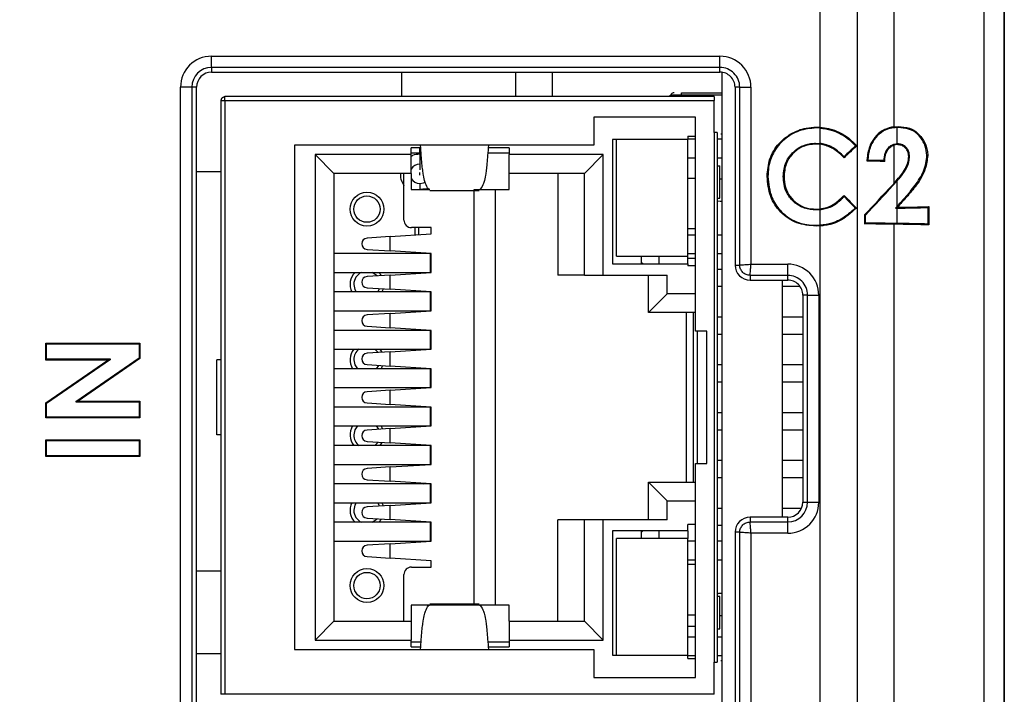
# Model space of a CAD drawing. Header units: millimetres. Extents: x -8 to 420, y 0 to 297.
# Tile 63 of 77: x 284.11 to 297.18, y 188.45 to 197.41. Entities that reach past the tile are written whole.
import ezdxf

# ---------------------------------------------------------------- set-up
doc = ezdxf.new("R2010")
doc.units = ezdxf.units.MM
for name, color, linetype in [('10', 7, 'Continuous'), ('5', 7, 'Continuous'), ('SLD-0', 7, 'Continuous')]:
    doc.layers.add(name, color=color, linetype=linetype)
doc.styles.add('SLDTEXTSTYLE2', font='TXT', dxfattribs={"width": 0.7})
doc.dimstyles.new('SLDDIMSTYLE0', dxfattribs={"dimtxt": 2.821533, "dimasz": 2.5, "dimexe": 0, "dimexo": 0.0625, "dimgap": 0.705383, "dimtad": 2, "dimlfac": 2, "dimrnd": 1e-09, "dimzin": 12, "dimdsep": 46, "dimtxsty": 'SLDTEXTSTYLE2', "dimsah": 1, "dimcen": 0.09, "dimadec": 0, "dimazin": 3, "dimtfac": 1, "dimtofl": 0, "dimtmove": 0, "dimatfit": 3, "dimfxl": 1, "dimfrac": 2, "dimtolj": 1, "dimtzin": 12, "dimarcsym": 0})
doc.dimstyles.new('SLDDIMSTYLE1', dxfattribs={"dimtxt": 2.645833, "dimasz": 2.5, "dimexe": 0, "dimexo": 0.0625, "dimgap": 0.661458, "dimtad": 2, "dimlfac": 2, "dimrnd": 1e-09, "dimzin": 4, "dimdsep": 46, "dimtxsty": 'SLDTEXTSTYLE2', "dimblk1": 'NONE', "dimblk2": 'NONE', "dimsah": 1, "dimcen": 0.09, "dimadec": 0, "dimazin": 1, "dimtfac": 1, "dimtofl": 0, "dimtmove": 0, "dimatfit": 3, "dimldrblk": 'NONE', "dimfxl": 1, "dimfrac": 2, "dimtolj": 1, "dimtzin": 12, "dimarcsym": 0})

# ---------------------------------------------------------------- blocks, each defined once
blk = doc.blocks.new('_D')
at = {"layer": '10'}
for p, q in [((297.178, 201.799), (297.178, 123.473)), ((272.546, 201.42), (272.546, 123.473)), ((272.546, 125.473), (297.178, 125.473))]:
    blk.add_line(p, q, dxfattribs=at)
for points in [[(272.546, 125.473), (275.046, 125.173), (275.046, 125.773)], [(297.178, 125.473), (294.678, 125.773), (294.678, 125.173)]]:
    blk.add_solid(points, dxfattribs=at)
at = {"layer": '10', "insert": (283.355, 128.883), "char_height": 2.6458, "attachment_point": 1, "style": 'SLDTEXTSTYLE2'}
blk.add_mtext('49', dxfattribs=at)
blk = doc.blocks.new('_D_1')
at = {"layer": '10'}
for p, q in [((284.928, 222.24), (256.075, 222.24)), ((258.075, 222.24), (258.075, 137.59)), ((284.928, 137.59), (256.075, 137.59))]:
    blk.add_line(p, q, dxfattribs=at)
for points in [[(258.075, 222.24), (257.775, 219.74), (258.375, 219.74)], [(258.075, 137.59), (258.375, 140.09), (257.775, 140.09)]]:
    blk.add_solid(points, dxfattribs=at)
at = {"layer": '10', "insert": (254.664, 177.323), "char_height": 2.6458, "attachment_point": 1, "rotation": 90, "style": 'SLDTEXTSTYLE2'}
blk.add_mtext('169.30', dxfattribs=at)
blk = doc.blocks.new('_NONE')

msp = doc.modelspace()

# ---------------------------------------------------------------- linework, layer by layer
at = {"layer": '5'}
msp.add_line((297.1777, 146.7066), (297.1777, 201.7989), dxfattribs=at)
at = {"layer": 'SLD-0', "color": 179, "linetype": 'Continuous', "lineweight": 25}
for p, q in [((296.904, 212.5954), (296.904, 146.9174)), ((296.9058, 212.6042), (296.9058, 146.9262)), ((295.2238, 202.7301), (295.2238, 177.3387)), ((294.731, 195.9829), (294.731, 199.2348)), ((295.7138, 195.9896), (295.7138, 199.2573)), ((286.6527, 196.927), (293.4027, 196.927)), ((286.6527, 196.7776), (286.6527, 196.927)), ((293.4027, 196.7776), (293.4027, 196.927)), ((293.4027, 196.7776), (286.6527, 196.7776)), ((286.6527, 196.7776), (286.6527, 196.7152)), ((293.4027, 196.7152), (293.4027, 196.7776)), ((286.6527, 196.7152), (293.4027, 196.7152)), ((289.1777, 196.3952), (289.1777, 196.7152)), ((291.1777, 196.3902), (291.1777, 196.7152)), ((293.4277, 196.7136), (293.4277, 179.3668)), ((286.2409, 179.5652), (286.2409, 196.5152)), ((286.3903, 196.5152), (286.2409, 196.5152)), ((286.3903, 196.5152), (286.3903, 179.5652)), ((286.4527, 196.5152), (286.3903, 196.5152)), ((286.4527, 179.5652), (286.4527, 196.5152)), ((293.6027, 196.5152), (293.6027, 194.1527)), ((293.6651, 196.5152), (293.6027, 196.5152)), ((293.6651, 194.1527), (293.6651, 196.5152)), ((293.6651, 196.5152), (293.8145, 196.5152)), ((293.8145, 196.5152), (293.8145, 194.1645)), ((293.3277, 196.3902), (286.8277, 196.3902)), ((286.8277, 196.3867), (286.8277, 196.3902)), ((288.7277, 196.3902), (288.7277, 196.3952)), ((289.7277, 196.3902), (289.7277, 196.3952)), ((292.8933, 196.4152), (292.8933, 196.4402)), ((292.8933, 196.4402), (293.4277, 196.4402)), ((292.8933, 196.3902), (292.8933, 196.4152)), ((286.7777, 196.3402), (286.8277, 196.3402)), ((286.7777, 196.3402), (286.7777, 188.4502)), ((286.8277, 196.3402), (286.8277, 188.4502)), ((286.8277, 196.3402), (293.3277, 196.3402)), ((293.3277, 195.9127), (293.3277, 196.3402)), ((293.0777, 196.1152), (291.7277, 196.1152)), ((291.7277, 196.1152), (291.7277, 195.7452)), ((293.0777, 193.276), (293.0777, 196.1152)), ((294.6816, 195.9743), (294.6815, 195.9848)), ((294.6815, 195.9848), (294.731, 195.9829)), ((294.731, 195.9724), (294.6816, 195.9743)), ((294.731, 195.7675), (294.731, 195.9724)), ((295.7138, 195.9896), (295.7693, 195.9933)), ((295.7551, 195.9821), (295.7693, 195.9825)), ((295.7551, 195.7627), (295.7551, 195.9821)), ((295.7693, 195.9933), (295.7693, 195.9848)), ((295.7693, 195.9825), (295.7693, 195.9848)), ((292.9777, 195.8652), (293.0777, 195.8652)), ((292.9777, 195.8652), (292.9777, 195.8202)), ((293.0777, 195.8252), (292.9777, 195.8252)), ((293.324, 195.9127), (293.324, 188.8777)), ((293.3677, 195.9127), (293.3677, 188.8777)), ((293.4277, 195.8252), (293.3677, 195.8252)), ((293.4277, 195.8902), (293.413, 195.8902)), ((289.4277, 195.7452), (287.7527, 195.7452)), ((287.7527, 195.7452), (287.7527, 189.0452)), ((289.4303, 195.7077), (289.3027, 195.7077)), ((289.3027, 195.6202), (289.3027, 195.7077)), ((289.4163, 195.6985), (289.4163, 195.6902)), ((290.3277, 195.7452), (289.4277, 195.7452)), ((290.6027, 195.7077), (290.3251, 195.7077)), ((291.7277, 195.7452), (290.3277, 195.7452)), ((290.6027, 195.7077), (290.6027, 195.6202)), ((292.9777, 195.8202), (291.9777, 195.8202)), ((291.9777, 195.8202), (291.9777, 194.1702)), ((292.0277, 194.2702), (292.0277, 195.8202)), ((292.9777, 194.2702), (292.9777, 195.8202)), ((294.6728, 195.7709), (294.6728, 195.7604)), ((294.6728, 195.7709), (294.731, 195.7675)), ((294.731, 195.7569), (294.6728, 195.7604)), ((294.731, 194.8979), (294.731, 195.7569)), ((295.2034, 195.7363), (295.2149, 195.7359)), ((295.2184, 195.7357), (295.2149, 195.7359)), ((295.7565, 195.752), (295.7138, 195.7464)), ((295.7138, 195.2396), (295.7138, 195.7464)), ((295.7565, 195.7628), (295.7551, 195.7627)), ((295.7565, 195.7628), (295.7565, 195.7604)), ((295.7565, 195.752), (295.7565, 195.7604)), ((289.3027, 195.6202), (288.0277, 195.6202)), ((288.0277, 195.6202), (288.0277, 189.1702)), ((288.0277, 195.6202), (288.2777, 195.3702)), ((289.3027, 195.6452), (289.4163, 195.6452)), ((289.3027, 195.3702), (289.3027, 195.6202)), ((289.4074, 195.682), (289.4084, 195.6845)), ((289.4163, 195.6902), (289.4163, 195.6851)), ((289.4163, 195.6851), (289.4163, 195.6559)), ((289.4163, 195.6559), (289.4163, 195.6243)), ((289.4163, 195.6243), (289.4163, 195.6053)), ((289.4163, 195.6053), (289.4163, 195.5854)), ((289.4163, 195.5854), (289.4163, 195.5651)), ((289.4163, 195.5651), (289.4163, 195.5443)), ((290.3208, 195.6452), (290.6027, 195.6452)), ((290.6027, 195.3702), (290.6027, 195.6202)), ((291.8527, 195.6202), (290.6027, 195.6202)), ((291.8527, 195.6202), (291.6027, 195.3702)), ((291.8527, 194.0202), (291.8527, 195.6202)), ((292.9777, 195.5752), (293.0777, 195.5752)), ((293.3677, 195.5752), (293.4277, 195.5752)), ((295.0506, 195.592), (295.0504, 195.5786)), ((295.0504, 195.5771), (295.0504, 195.5786)), ((295.9093, 195.5942), (295.92, 195.5941)), ((295.9201, 195.5941), (295.92, 195.5941)), ((296.1586, 195.61), (296.1491, 195.6099)), ((296.1613, 195.61), (296.1586, 195.61)), ((289.4163, 195.5443), (289.4163, 195.5227)), ((289.4163, 195.5227), (289.4163, 195.5006)), ((289.4163, 195.5006), (289.4163, 195.4782)), ((289.4163, 195.4782), (289.4163, 195.4566)), ((289.4163, 195.4566), (289.4163, 195.419)), ((293.3677, 195.4702), (293.4027, 195.4702)), ((293.4027, 195.0402), (293.4027, 195.4702)), ((295.3549, 195.5321), (295.3591, 195.536)), ((295.3661, 195.5427), (295.3591, 195.536)), ((295.5794, 195.5404), (295.5835, 195.536)), ((295.5897, 195.5295), (295.5835, 195.536)), ((286.7777, 195.3902), (286.4527, 195.3902)), ((289.3027, 195.3702), (288.2777, 195.3702)), ((288.2777, 195.3702), (288.2777, 189.4202)), ((289.2072, 194.7502), (289.2072, 195.3702)), ((289.3027, 195.3702), (289.3027, 195.1569)), ((289.4163, 195.3445), (289.4163, 195.3808)), ((291.6027, 195.3702), (290.6027, 195.3702)), ((290.6027, 195.1569), (290.6027, 195.3702)), ((291.248, 195.3702), (291.248, 194.0202)), ((291.6027, 194.0202), (291.6027, 195.3702)), ((293.0777, 195.3002), (292.9777, 195.3002)), ((294.0395, 195.3297), (294.029, 195.3297)), ((294.2429, 195.3303), (294.2534, 195.3302)), ((293.4277, 195.2952), (293.4194, 195.2952)), ((295.7138, 195.2396), (295.6916, 195.2155)), ((295.6916, 195.2155), (295.6972, 195.2103)), ((295.6994, 195.2082), (295.6972, 195.2103)), ((295.7551, 195.2698), (295.6994, 195.2082)), ((295.7551, 194.9322), (295.7551, 195.2698)), ((288.2777, 195.1102), (288.2827, 195.1102)), ((288.2827, 194.3052), (288.2827, 195.1102)), ((289.3027, 195.1569), (289.5465, 195.1569)), ((289.4358, 195.1582), (289.4303, 195.1569)), ((289.4563, 195.1602), (289.4358, 195.1582)), ((289.547, 195.1602), (289.4563, 195.1602)), ((289.5518, 195.1429), (290.2037, 195.1429)), ((290.1402, 189.6335), (290.1402, 195.1569)), ((290.1402, 195.1569), (290.423, 195.1569)), ((290.423, 189.6335), (290.423, 195.1569)), ((290.423, 195.1569), (290.6027, 195.1569)), ((293.3677, 195.0402), (293.4027, 195.0402)), ((295.0502, 195.0632), (295.0504, 195.0768)), ((295.0504, 195.0783), (295.0504, 195.0768)), ((295.9266, 195.1269), (295.8695, 195.0611)), ((295.8695, 195.0611), (295.8702, 195.0605)), ((295.9266, 195.1269), (295.8702, 195.0605)), ((295.8779, 195.0538), (295.8702, 195.0605)), ((293.4044, 194.9952), (293.3677, 195.0031)), ((293.4277, 194.9952), (293.4044, 194.9952)), ((295.1981, 194.9095), (295.2099, 194.9093)), ((295.2134, 194.9092), (295.2099, 194.9093)), ((295.7582, 194.9194), (295.734, 194.9084)), ((295.7551, 194.7051), (295.7551, 194.9086)), ((296.1779, 194.9285), (296.1655, 194.9162)), ((296.1655, 194.6976), (296.1655, 194.9162)), ((296.1779, 194.9285), (296.1779, 194.6853)), ((294.677, 194.895), (294.731, 194.8979)), ((294.6771, 194.8845), (294.677, 194.895)), ((294.731, 194.8874), (294.6771, 194.8845)), ((294.731, 194.6828), (294.731, 194.8874)), ((295.3235, 194.8178), (295.3235, 194.6991)), ((295.3235, 194.8178), (295.334, 194.8136)), ((295.334, 194.7097), (295.334, 194.8136)), ((289.5672, 194.6502), (289.3072, 194.6502)), ((289.3513, 194.6502), (289.3513, 194.5512)), ((289.5672, 194.5652), (289.5672, 194.6502)), ((294.6781, 194.6811), (294.678, 194.6707)), ((294.731, 194.6723), (294.678, 194.6707)), ((294.6781, 194.6811), (294.731, 194.6828)), ((294.731, 187.3079), (294.731, 194.6723)), ((295.3235, 194.6991), (295.334, 194.7097)), ((295.7138, 187.3129), (295.7138, 194.6948)), ((296.1779, 194.6853), (296.1655, 194.6976)), ((289.0254, 194.5301), (288.7174, 194.5102)), ((289.0254, 194.5301), (289.5672, 194.5652)), ((289.0254, 194.3403), (289.0254, 194.5301)), ((292.9777, 194.6402), (293.0777, 194.6402)), ((292.9777, 194.5552), (293.0777, 194.5552)), ((293.3677, 194.5552), (293.4277, 194.5552)), ((289.555, 194.3052), (288.2777, 194.3052)), ((288.7174, 194.3602), (289.0254, 194.3403)), ((289.5672, 194.3052), (289.0254, 194.3403)), ((289.3513, 194.3192), (289.3513, 194.3052)), ((289.555, 194.3052), (289.555, 194.0552)), ((289.5672, 194.0552), (289.5672, 194.3052)), ((292.0277, 194.2702), (292.9777, 194.2702)), ((292.3594, 194.1702), (292.3594, 194.2702)), ((292.5913, 194.2702), (292.5913, 194.1702)), ((292.9777, 194.3052), (293.0777, 194.3052)), ((292.9777, 194.2402), (292.9777, 194.2702)), ((293.3677, 194.3052), (293.4277, 194.3052)), ((291.9777, 194.1702), (292.9777, 194.1702)), ((292.3767, 194.1702), (292.3594, 194.1841)), ((293.0777, 194.2402), (292.9777, 194.2402)), ((292.9777, 194.1702), (292.9777, 194.2402)), ((292.9777, 194.1702), (292.9777, 194.1402)), ((293.0777, 194.1402), (292.9777, 194.1402)), ((293.6027, 194.1527), (293.6651, 194.1527)), ((293.8145, 194.1645), (294.3027, 194.1645)), ((294.3027, 194.0151), (294.3027, 194.1645)), ((288.2777, 194.0552), (289.555, 194.0552)), ((288.2827, 193.7952), (288.2827, 194.0552)), ((289.0254, 194.0201), (288.7174, 194.0002)), ((288.84, 194.0189), (288.7872, 194.0552)), ((288.8495, 194.0088), (288.84, 194.0189)), ((288.8754, 194.0543), (288.8745, 194.0552)), ((288.9083, 194.0126), (288.8754, 194.0543)), ((289.0254, 194.0201), (289.5672, 194.0552)), ((289.0254, 193.8303), (289.0254, 194.0201)), ((289.3513, 194.0552), (289.3513, 194.0412)), ((291.6027, 194.0202), (291.248, 194.0202)), ((291.6027, 194.0202), (291.8527, 194.0202)), ((291.8527, 194.0202), (292.7027, 194.0202)), ((292.4527, 193.5202), (292.4527, 194.0202)), ((292.7027, 193.7702), (292.7027, 194.0202)), ((293.4277, 194.0952), (293.3677, 194.0952)), ((294.3027, 194.0151), (293.8027, 194.0151)), ((293.8027, 194.0151), (293.8027, 193.9527)), ((294.3027, 193.9527), (294.3027, 194.0151)), ((288.5413, 193.8952), (288.5546, 193.8282)), ((293.3677, 193.8702), (293.4277, 193.8702)), ((293.8027, 193.9527), (294.3027, 193.9527)), ((294.2277, 193.9527), (294.2277, 190.8027)), ((294.2277, 193.8702), (294.4646, 193.8702)), ((289.555, 193.7952), (288.2777, 193.7952)), ((288.5546, 193.8282), (288.5727, 193.7952)), ((288.7174, 193.8502), (289.0254, 193.8303)), ((288.8599, 193.7952), (288.878, 193.8282)), ((288.878, 193.8282), (288.8822, 193.8395)), ((288.9179, 193.7952), (288.9242, 193.8091)), ((288.9242, 193.8091), (288.9334, 193.8362)), ((289.5672, 193.7952), (289.0254, 193.8303)), ((289.3513, 193.8092), (289.3513, 193.7952)), ((289.555, 193.7952), (289.555, 193.5452)), ((289.5672, 193.5452), (289.5672, 193.7952)), ((292.7027, 193.7702), (292.4527, 193.5202)), ((293.0777, 193.7702), (292.7027, 193.7702)), ((294.5027, 193.7527), (294.5027, 191.0027)), ((294.5651, 193.7527), (294.5027, 193.7527)), ((294.5651, 191.0027), (294.5651, 193.7527)), ((294.5651, 193.7527), (294.7145, 193.7527)), ((294.7145, 193.7527), (294.7145, 191.0027)), ((288.2777, 193.5452), (289.555, 193.5452)), ((288.2827, 193.2852), (288.2827, 193.5452)), ((289.0254, 193.5101), (288.7174, 193.4902)), ((289.0254, 193.5101), (289.5672, 193.5452)), ((289.0254, 193.3203), (289.0254, 193.5101)), ((289.3513, 193.5452), (289.3513, 193.5312)), ((293.0777, 193.5202), (292.4527, 193.5202)), ((292.9527, 193.5202), (292.9527, 191.2702)), ((293.0527, 191.2702), (293.0527, 193.5202)), ((288.7174, 193.3402), (289.0254, 193.3203)), ((293.4277, 193.4602), (293.3677, 193.4602)), ((294.5027, 193.4602), (294.2277, 193.4602)), ((289.555, 193.2852), (288.2777, 193.2852)), ((289.5672, 193.2852), (289.0254, 193.3203)), ((289.3513, 193.2992), (289.3513, 193.2852)), ((289.555, 193.2852), (289.555, 193.0352)), ((289.5672, 193.0352), (289.5672, 193.2852)), ((293.2277, 193.276), (293.0777, 193.276)), ((293.1027, 191.5144), (293.1027, 193.276)), ((293.2277, 191.5144), (293.2277, 193.276)), ((293.3677, 193.2352), (293.4277, 193.2352)), ((294.2277, 193.2352), (294.5027, 193.2352)), ((284.4632, 193.1044), (284.4527, 193.1149)), ((284.4527, 193.1149), (285.7027, 193.1149)), ((284.4527, 192.8905), (284.4527, 193.1149)), ((284.4632, 193.1044), (285.6922, 193.1044)), ((284.4632, 192.901), (284.4632, 193.1044)), ((285.6922, 193.1044), (285.7027, 193.1149)), ((285.6922, 193.1044), (285.6922, 192.9168)), ((285.7027, 193.1149), (285.7027, 192.9113)), ((289.555, 193.1152), (289.5672, 193.1152)), ((288.2777, 193.0352), (289.555, 193.0352)), ((288.2827, 192.7752), (288.2827, 193.0352)), ((289.0254, 193.0001), (288.7174, 192.9802)), ((288.84, 193.0189), (288.8213, 193.0352)), ((288.8636, 192.9897), (288.84, 193.0189)), ((288.9188, 192.9932), (288.8924, 193.0352)), ((289.0254, 193.0001), (289.5672, 193.0352)), ((289.0254, 192.8103), (289.0254, 193.0001)), ((284.4632, 192.901), (284.4527, 192.8905)), ((285.2753, 192.8905), (284.4527, 192.8905)), ((284.4527, 192.3234), (285.2753, 192.8905)), ((285.309, 192.901), (284.4632, 192.901)), ((284.4632, 192.3179), (285.309, 192.901)), ((285.6922, 192.9168), (284.849, 192.3352)), ((285.7027, 192.9113), (284.8827, 192.3457)), ((285.309, 192.901), (285.2753, 192.8905)), ((285.6922, 192.9168), (285.7027, 192.9113)), ((286.7777, 192.8952), (286.7227, 192.8952)), ((286.7227, 191.8952), (286.7227, 192.8952)), ((288.5413, 192.8952), (288.5546, 192.8282)), ((288.5546, 192.8282), (288.5889, 192.7752)), ((288.7174, 192.8302), (289.0254, 192.8103)), ((288.8437, 192.7752), (288.8743, 192.82)), ((288.9242, 192.8091), (288.9271, 192.8166)), ((293.4277, 192.8252), (293.3677, 192.8252)), ((294.5027, 192.8252), (294.2277, 192.8252)), ((289.555, 192.7752), (288.2777, 192.7752)), ((288.9066, 192.7752), (288.9242, 192.8091)), ((289.5672, 192.7752), (289.0254, 192.8103)), ((289.3947, 192.7864), (289.3937, 192.7752)), ((289.555, 192.7752), (289.555, 192.5252)), ((289.5672, 192.5252), (289.5672, 192.7752)), ((293.3677, 192.6002), (293.4277, 192.6002)), ((294.2277, 192.6002), (294.5027, 192.6002)), ((288.2777, 192.5252), (289.555, 192.5252)), ((288.2827, 192.2652), (288.2827, 192.5252)), ((289.0254, 192.4901), (288.7174, 192.4702)), ((289.0254, 192.4901), (289.5672, 192.5252)), ((289.0254, 192.3003), (289.0254, 192.4901)), ((289.3937, 192.5252), (289.3937, 192.514)), ((284.4632, 192.3179), (284.4527, 192.3234)), ((284.4527, 192.1213), (284.4527, 192.3234)), ((284.4632, 192.1318), (284.4632, 192.3179)), ((284.849, 192.3352), (284.8827, 192.3457)), ((284.849, 192.3352), (285.6922, 192.3352)), ((284.8827, 192.3457), (285.7027, 192.3457)), ((285.6922, 192.3352), (285.7027, 192.3457)), ((285.6922, 192.3352), (285.6922, 192.1318)), ((285.7027, 192.3457), (285.7027, 192.1213)), ((288.7174, 192.3202), (289.0254, 192.3003)), ((289.5672, 192.2652), (289.0254, 192.3003)), ((289.555, 192.2652), (288.2777, 192.2652)), ((289.3937, 192.2764), (289.3937, 192.2652)), ((289.555, 192.2652), (289.555, 192.0152)), ((289.5672, 192.0152), (289.5672, 192.2652)), ((293.4277, 192.1902), (293.3677, 192.1902)), ((294.5027, 192.1902), (294.2277, 192.1902)), ((284.4632, 192.1318), (284.4527, 192.1213)), ((285.7027, 192.1213), (284.4527, 192.1213)), ((285.6922, 192.1318), (284.4632, 192.1318)), ((285.6922, 192.1318), (285.7027, 192.1213)), ((288.2777, 192.0152), (289.555, 192.0152)), ((288.2827, 191.7552), (288.2827, 192.0152)), ((288.5546, 191.9622), (288.5413, 191.8952)), ((288.5889, 192.0152), (288.5546, 191.9622)), ((289.0254, 191.9801), (288.7174, 191.9602)), ((288.8743, 191.9704), (288.8437, 192.0152)), ((288.9242, 191.9813), (288.9066, 192.0152)), ((288.9271, 191.9738), (288.9242, 191.9813)), ((289.0254, 191.9801), (289.5672, 192.0152)), ((289.0254, 191.7903), (289.0254, 191.9801)), ((289.3937, 192.0152), (289.3937, 192.004)), ((293.3677, 191.9652), (293.4277, 191.9652)), ((294.2277, 191.9652), (294.5027, 191.9652)), ((284.4632, 191.8224), (284.4527, 191.8328)), ((284.4527, 191.6085), (284.4527, 191.8328)), ((284.4527, 191.8328), (285.7027, 191.8328)), ((284.4632, 191.619), (284.4632, 191.8224)), ((284.4632, 191.8224), (285.6922, 191.8224)), ((285.6922, 191.8224), (285.7027, 191.8328)), ((285.6922, 191.8224), (285.6922, 191.619)), ((285.7027, 191.8328), (285.7027, 191.6085)), ((286.7777, 191.8952), (286.7227, 191.8952)), ((288.7174, 191.8102), (289.0254, 191.7903)), ((288.8213, 191.7552), (288.84, 191.7715)), ((288.84, 191.7715), (288.8636, 191.8007)), ((288.8924, 191.7552), (288.9188, 191.7972)), ((289.5672, 191.7552), (289.0254, 191.7903)), ((289.555, 191.7552), (288.2777, 191.7552)), ((289.3937, 191.7664), (289.3937, 191.7552)), ((289.555, 191.7552), (289.555, 191.5052)), ((289.5672, 191.5052), (289.5672, 191.7552)), ((284.4632, 191.619), (284.4527, 191.6085)), ((285.7027, 191.6085), (284.4527, 191.6085)), ((285.6922, 191.619), (284.4632, 191.619)), ((285.6922, 191.619), (285.7027, 191.6085)), ((293.0777, 188.6752), (293.0777, 191.5144)), ((293.0777, 191.5144), (293.2277, 191.5144)), ((293.4277, 191.5552), (293.3677, 191.5552)), ((294.5027, 191.5552), (294.2277, 191.5552)), ((288.2777, 191.5052), (289.555, 191.5052)), ((288.2827, 191.2452), (288.2827, 191.5052)), ((289.0254, 191.4701), (288.7174, 191.4502)), ((289.0254, 191.4701), (289.5672, 191.5052)), ((289.0254, 191.2803), (289.0254, 191.4701)), ((289.3937, 191.5052), (289.3937, 191.494)), ((288.7174, 191.3002), (289.0254, 191.2803)), ((289.5672, 191.2452), (289.0254, 191.2803)), ((289.451, 191.2527), (289.4585, 191.2493)), ((289.4585, 191.2493), (289.4702, 191.2452)), ((292.4527, 190.7702), (292.4527, 191.2702)), ((292.7027, 191.0202), (292.4527, 191.2702)), ((292.4527, 191.2702), (293.0777, 191.2702)), ((293.3677, 191.3302), (293.4277, 191.3302)), ((294.2277, 191.3302), (294.5027, 191.3302)), ((289.555, 191.2452), (288.2777, 191.2452)), ((289.555, 191.2452), (289.555, 190.9952)), ((289.555, 191.2413), (289.5672, 191.2413)), ((289.5672, 190.9952), (289.5672, 191.2452)), ((288.2777, 190.9952), (289.555, 190.9952)), ((288.2827, 190.7352), (288.2827, 190.9952)), ((288.5727, 190.9952), (288.5546, 190.9622)), ((288.878, 190.9622), (288.8599, 190.9952)), ((288.9242, 190.9813), (288.9179, 190.9952)), ((289.0254, 190.9601), (289.5672, 190.9952)), ((292.7027, 190.7702), (292.7027, 191.0202)), ((292.7027, 191.0202), (293.0777, 191.0202)), ((294.5027, 191.0027), (294.5651, 191.0027)), ((294.5651, 191.0027), (294.7145, 191.0027)), ((288.5546, 190.9622), (288.5413, 190.8952)), ((289.0254, 190.9601), (288.7174, 190.9402)), ((288.8822, 190.9509), (288.878, 190.9622)), ((288.9334, 190.9542), (288.9242, 190.9813)), ((289.0254, 190.7703), (289.0254, 190.9601)), ((293.4277, 190.9202), (293.3677, 190.9202)), ((294.4849, 190.9202), (294.2277, 190.9202)), ((289.555, 190.7352), (288.2777, 190.7352)), ((288.7174, 190.7902), (289.0254, 190.7703)), ((288.7872, 190.7352), (288.84, 190.7715)), ((288.84, 190.7715), (288.8495, 190.7817)), ((288.8745, 190.7352), (288.8754, 190.7361)), ((288.8754, 190.7361), (288.9083, 190.7779)), ((289.5672, 190.7352), (289.0254, 190.7703)), ((289.555, 190.7352), (289.555, 190.4852)), ((289.5672, 190.4852), (289.5672, 190.7352)), ((291.248, 189.4202), (291.248, 190.7702)), ((291.6027, 190.7702), (291.248, 190.7702)), ((291.6027, 189.4202), (291.6027, 190.7702)), ((291.8527, 190.7702), (291.6027, 190.7702)), ((292.7027, 190.7702), (291.8527, 190.7702)), ((291.8527, 189.1702), (291.8527, 190.7702)), ((293.8027, 190.8027), (293.8027, 190.7403)), ((294.3027, 190.8027), (293.8027, 190.8027)), ((293.8027, 190.7403), (294.3027, 190.7403)), ((294.3027, 190.7403), (294.3027, 190.8027)), ((294.3027, 190.5909), (294.3027, 190.7403)), ((292.9777, 190.6202), (291.9777, 190.6202)), ((291.9777, 190.6202), (291.9777, 188.9702)), ((292.3594, 190.6063), (292.3767, 190.6202)), ((292.3594, 190.5202), (292.3594, 190.6202)), ((292.5913, 190.6202), (292.5913, 190.5202)), ((293.0777, 190.7052), (292.9777, 190.7052)), ((292.9777, 190.6202), (292.9777, 190.7052)), ((292.9777, 190.6202), (292.9777, 190.5202)), ((293.3677, 190.6952), (293.4277, 190.6952)), ((293.6651, 190.6027), (293.6027, 190.6027)), ((293.6027, 190.6027), (293.6027, 185.4777)), ((293.6651, 185.4777), (293.6651, 190.6027)), ((288.2777, 190.4852), (289.555, 190.4852)), ((288.2827, 189.6802), (288.2827, 190.4852)), ((289.0254, 190.4501), (289.5672, 190.4852)), ((292.9777, 190.5202), (292.0277, 190.5202)), ((292.0277, 188.9702), (292.0277, 190.5202)), ((292.9777, 188.9702), (292.9777, 190.5202)), ((293.0777, 190.4852), (292.9777, 190.4852)), ((293.4277, 190.4852), (293.3677, 190.4852)), ((293.8145, 190.5909), (293.8145, 185.4895)), ((294.3027, 190.5909), (293.8145, 190.5909)), ((289.0254, 190.4501), (288.7174, 190.4302)), ((289.0254, 190.2603), (289.0254, 190.4501)), ((288.7174, 190.2802), (289.0254, 190.2603)), ((289.5672, 190.2252), (289.0254, 190.2603)), ((289.5672, 190.1402), (289.5672, 190.2252)), ((292.9777, 190.2352), (293.0777, 190.2352)), ((293.3677, 190.2352), (293.4277, 190.2352)), ((286.4527, 190.0902), (286.7777, 190.0902)), ((289.3072, 190.1402), (289.5672, 190.1402)), ((293.0777, 190.1752), (292.9777, 190.1752)), ((289.2072, 189.4202), (289.2072, 190.0402)), ((288.2777, 189.6802), (288.2827, 189.6802)), ((293.4027, 189.7502), (293.3677, 189.7502)), ((293.4027, 189.3202), (293.4027, 189.7502)), ((293.4044, 189.7952), (293.4277, 189.7952)), ((290.1402, 189.6335), (289.3027, 189.6335)), ((289.3027, 189.6335), (289.3027, 189.4202)), ((290.2037, 189.6475), (289.5518, 189.6475)), ((290.423, 189.6335), (290.1402, 189.6335)), ((290.6027, 189.6335), (290.423, 189.6335)), ((290.6027, 189.4202), (290.6027, 189.6335)), ((288.0277, 189.1702), (288.2777, 189.4202)), ((288.2777, 189.4202), (289.3027, 189.4202)), ((289.3027, 189.4202), (289.3027, 189.1702)), ((290.6027, 189.4202), (291.6027, 189.4202)), ((290.6027, 189.4202), (290.6027, 189.1702)), ((291.8527, 189.1702), (291.6027, 189.4202)), ((293.0777, 189.5002), (292.9777, 189.5002)), ((293.4194, 189.4952), (293.4277, 189.4952)), ((293.0777, 189.3502), (292.9777, 189.3502)), ((293.3677, 189.3202), (293.4027, 189.3202)), ((288.0277, 189.1702), (289.3027, 189.1702)), ((289.3027, 189.0827), (289.3027, 189.1702)), ((290.6027, 189.1702), (290.6027, 189.0827)), ((290.6027, 189.1702), (291.8527, 189.1702)), ((292.9777, 189.2152), (293.0777, 189.2152)), ((293.3677, 189.2152), (293.4277, 189.2152)), ((287.7527, 189.0452), (289.4277, 189.0452)), ((289.4346, 189.1452), (289.3027, 189.1452)), ((289.3027, 189.0827), (289.4305, 189.0827)), ((289.4277, 189.0452), (290.3277, 189.0452)), ((290.6027, 189.1452), (290.3208, 189.1452)), ((290.325, 189.0827), (290.6027, 189.0827)), ((290.3277, 189.0452), (291.7277, 189.0452)), ((291.7277, 189.0452), (291.7277, 188.6752)), ((286.7777, 188.9902), (286.4527, 188.9902)), ((291.9777, 188.9702), (292.9777, 188.9702)), ((292.9777, 188.9252), (292.9777, 188.9702)), ((292.9777, 188.9652), (293.0777, 188.9652)), ((292.9777, 188.9252), (293.0777, 188.9252)), ((293.3677, 188.9652), (293.4277, 188.9652)), ((293.413, 188.9002), (293.4277, 188.9002)), ((293.3277, 188.4502), (293.3277, 188.8777)), ((291.7277, 188.6752), (293.0777, 188.6752)), ((286.7812, 188.4502), (286.7777, 188.4502)), ((293.3277, 188.4502), (286.8277, 188.4502))]:
    msp.add_line(p, q, dxfattribs=at)
at = {"layer": 'SLD-0', "color": 8, "linetype": 'Continuous', "lineweight": 25}
for p, q in [((290.6864, 196.7152), (290.6864, 196.3902)), ((286.8277, 196.3402), (286.8277, 196.3867)), ((292.75, 196.4152), (292.8933, 196.4152)), ((292.8933, 196.4152), (293.4277, 196.4152)), ((289.4162, 195.2346), (289.4161, 195.1569)), ((289.4163, 195.2346), (289.466, 195.2444)), ((289.466, 195.2444), (289.4871, 195.2556)), ((289.4563, 195.1569), (289.4563, 195.1602)), ((289.4013, 194.6502), (289.4013, 194.5545)), ((289.4013, 194.3159), (289.4013, 194.3052)), ((289.4013, 194.0552), (289.4013, 194.0445)), ((289.4013, 193.8059), (289.4013, 193.7952)), ((289.4013, 193.5452), (289.4013, 193.5345)), ((289.4013, 193.2959), (289.4013, 193.2852)), ((289.555, 193.1652), (289.5672, 193.1652)), ((289.4437, 192.5252), (289.4437, 192.5172)), ((289.4437, 192.2732), (289.4437, 192.2652)), ((289.4437, 192.0152), (289.4437, 192.0072)), ((289.4437, 191.7632), (289.4437, 191.7552)), ((289.4437, 191.5052), (289.4437, 191.4972)), ((289.4987, 191.2452), (289.4987, 191.2496)), ((286.8277, 188.4502), (286.7812, 188.4502))]:
    msp.add_line(p, q, dxfattribs=at)
at = {"layer": 'SLD-0', "color": 179, "linetype": 'Continuous', "lineweight": 25}
for centre, radius in [((288.7163, 194.8952), 0.225), ((288.7163, 194.8952), 0.175), ((288.7163, 189.8952), 0.225), ((288.7163, 189.8952), 0.175)]:
    msp.add_circle(centre, radius, dxfattribs=at)
for centre, radius, start, end in [((286.6527, 196.5152), 0.4118, 90.00001, 180), ((293.4027, 196.5152), 0.4118, 359.99994, 90), ((286.6527, 196.5152), 0.2624, 90, 180), ((293.4027, 196.5152), 0.2624, 359.9999, 90), ((286.6527, 196.5152), 0.2, 90, 180), ((293.4027, 196.5152), 0.2, 359.99987, 90), ((293.4194, 195.1802), 0.115, 90, 98.31406), ((289.3072, 194.7502), 0.1, 180, 270), ((288.7223, 194.4352), 0.0752, 93.7032, 266.2968), ((293.8027, 194.1527), 0.2, 180, 270), ((294.3027, 193.7527), 0.4118, 359.99991, 90), ((288.7163, 193.8952), 0.225, 134.67461, 206.3878), ((288.7163, 193.8952), 0.175, 113.89551, 180.00028), ((288.7223, 193.9252), 0.0752, 93.7032, 266.2968), ((294.3027, 193.7527), 0.2624, 359.99986, 89.99996), ((294.3027, 193.7527), 0.2, 359.99981, 89.99995), ((288.7223, 193.4152), 0.0752, 93.7032, 266.2968), ((288.7163, 192.8952), 0.225, 141.5214, 212.23095), ((288.7163, 192.8952), 0.175, 126.8699, 179.99972), ((288.7223, 192.9052), 0.0752, 93.7032, 266.2968), ((288.7223, 192.3952), 0.0752, 93.7032, 266.2968), ((288.7163, 191.8952), 0.225, 147.76905, 218.4786), ((288.7223, 191.8852), 0.0752, 93.7032, 266.2968), ((288.7163, 191.8952), 0.175, 180, 233.1301), ((288.7223, 191.3752), 0.0752, 93.7032, 266.2968), ((288.7163, 190.8952), 0.225, 153.6122, 225.32539), ((294.3027, 191.0027), 0.4118, 270.00003, 0), ((294.3027, 191.0027), 0.2624, 270.00004, 0), ((294.3027, 191.0027), 0.2, 270.00005, 0), ((288.7163, 190.8952), 0.175, 180, 246.10449), ((288.7223, 190.8652), 0.0752, 93.7032, 266.2968), ((293.8027, 190.6027), 0.2, 90, 180), ((288.7223, 190.3552), 0.0752, 93.7032, 266.2968), ((289.3072, 190.0402), 0.1, 90, 180), ((293.4194, 189.6102), 0.115, 261.68594, 270)]:
    msp.add_arc(centre, radius, start, end, dxfattribs=at)
at = {"layer": 'SLD-0', "color": 8, "linetype": 'Continuous', "lineweight": 25}
for start, end in [(90, 150.96813), (209.03187, 269.93456)]:
    msp.add_arc((289.4163, 195.3645), 0.1299, start, end, dxfattribs=at)
at = {"layer": 'SLD-0', "color": 179, "linetype": 'Continuous', "lineweight": 25}
for centre, major_axis, ratio, start_param, end_param in [((294.731, 195.0921), (2.4984, 2.3946), 0.0378349, 1.3383473, 1.406463), ((294.731, 195.0921), (2.6982, 2.5862), 0.0378349, 1.3586859, 1.4158919), ((284.9277, 192.8497), (52.2347, 0), 0.0524078, 1.3652349, 1.3698238), ((284.9277, 192.8497), (52.4347, 0), 0.0524078, 1.3662315, 1.3703827), ((284.9277, 187.6717), (52.1966, 55.7043), 0.0358343, 4.8745226, 4.88172), ((284.9277, 187.6717), (52.3964, 55.9176), 0.0358343, 4.873954, 4.8810679), ((294.731, 195.6022), (-2.6981, 2.8414), 0.036087, 1.7272826, 1.7826594), ((294.731, 195.6022), (-2.4982, 2.6309), 0.036087, 1.7368862, 1.8029359), ((295.404, 194.3974), (1.6987, 1.9518), 0.0344055, 1.2539224, 1.3232953), ((295.404, 194.3974), (1.4988, 1.7222), 0.0344055, 1.209873, 1.2929151), ((284.9277, 178.4362), (52.3938, 60.2017), 0.0344055, 1.323296, 1.3237072), ((284.9277, 197.5974), (52.4347, 0), 0.0524078, 4.9199659, 4.9203771), ((295.404, 194.9958), (1.7, 0), 0.0524078, 4.9203771, 5.1768632), ((295.404, 194.9958), (1.5, 0), 0.0524078, 4.950758, 5.2544302), ((284.9277, 192.0163), (52.2347, 0), 0.0524078, 1.3628082, 1.3704389), ((284.9277, 192.0163), (52.4347, 0), 0.0524078, 1.3628082, 1.3710076), ((295.404, 194.6179), (1.5, 0), 0.0524078, 1.0287527, 1.3628082), ((295.404, 194.6179), (1.7, 0), 0.0524078, 1.1063263, 1.3628082)]:
    msp.add_ellipse(centre, major_axis=major_axis, ratio=ratio, start_param=start_param, end_param=end_param, dxfattribs=at)
for points, knots in [([(286.8277, 196.3867), (286.8247, 196.3863), (286.8185, 196.3854), (286.8092, 196.3822), (286.8005, 196.3777), (286.7927, 196.3719), (286.7862, 196.3649), (286.7813, 196.357), (286.7782, 196.3485), (286.7779, 196.3426), (286.7777, 196.3397)], [0, 0, 0, 0, 0.1193715, 0.2409554, 0.3644828, 0.4896203, 0.6160745, 0.7435227, 0.8716195, 1, 1, 1, 1]), ([(292.7502, 196.4157), (292.7462, 196.4102), (292.7389, 196.4002), (292.7228, 196.3918), (292.712, 196.3907), (292.7067, 196.3902)], [0, 0, 0, 0, 0.3841454, 0.697095, 1, 1, 1, 1]), ([(292.7933, 196.4402), (292.7865, 196.4394), (292.7728, 196.4377), (292.7577, 196.4273), (292.7524, 196.4183), (292.7507, 196.4153)], [0, 0, 0, 0, 0.3949117, 0.7989878, 1, 1, 1, 1]), ([(293.3277, 196.3902), (293.3277, 196.3895), (293.3277, 196.388), (293.3277, 196.3764), (293.3277, 196.3599), (293.3277, 196.3468), (293.3277, 196.3402)], [0, 0, 0, 0, 0.249986, 0.5000142, 0.7500093, 1, 1, 1, 1]), ([(294.029, 195.3297), (294.0355, 195.4089), (294.0486, 195.568), (294.17, 195.7681), (294.3441, 195.9052), (294.5196, 195.9757), (294.6371, 195.9823), (294.6815, 195.9848)], [0, 0, 0, 0, 0.2295855, 0.4612976, 0.6574788, 0.8705008, 1, 1, 1, 1]), ([(294.6816, 195.9743), (294.6042, 195.9664), (294.4491, 195.9507), (294.2461, 195.828), (294.1047, 195.6553), (294.0458, 195.4778), (294.0412, 195.3706), (294.0395, 195.3297)], [0, 0, 0, 0, 0.2284666, 0.457922, 0.6821464, 0.8787765, 1, 1, 1, 1]), ([(294.731, 195.9829), (294.7694, 195.9781), (294.8864, 195.9635), (295.0625, 195.8876), (295.1669, 195.7836), (295.2149, 195.7359)], [0, 0, 0, 0, 0.2085617, 0.6363291, 1, 1, 1, 1]), ([(294.731, 195.9829), (294.7858, 195.9749), (294.9207, 195.9551), (295.0916, 195.8661), (295.1829, 195.7722), (295.2184, 195.7357)], [0, 0, 0, 0, 0.295057, 0.7264511, 1, 1, 1, 1]), ([(294.731, 195.9724), (294.7815, 195.9652), (294.9104, 195.9467), (295.0767, 195.8634), (295.1679, 195.772), (295.2034, 195.7363)], [0, 0, 0, 0, 0.2816662, 0.7197338, 1, 1, 1, 1]), ([(295.7138, 195.9896), (295.6703, 195.9801), (295.5831, 195.9611), (295.4761, 195.8779), (295.3933, 195.7565), (295.3614, 195.6344), (295.3563, 195.5544), (295.3549, 195.5321)], [0, 0, 0, 0, 0.2106911, 0.4221841, 0.6242451, 0.8952927, 1, 1, 1, 1]), ([(295.3591, 195.536), (295.3647, 195.5926), (295.3759, 195.7057), (295.4459, 195.8341), (295.5281, 195.9121), (295.6267, 195.971), (295.7123, 195.9792), (295.7693, 195.9848)], [0, 0, 0, 0, 0.2504125, 0.4999357, 0.6253194, 0.7506245, 1, 1, 1, 1]), ([(295.7551, 195.9821), (295.7038, 195.9753), (295.6063, 195.9625), (295.4898, 195.8774), (295.4064, 195.7586), (295.3734, 195.6412), (295.3678, 195.5644), (295.3661, 195.5427)], [0, 0, 0, 0, 0.2383979, 0.4539503, 0.6467552, 0.9001579, 1, 1, 1, 1]), ([(295.7693, 195.9933), (295.8206, 195.9893), (295.9146, 195.982), (296.0313, 195.9105), (296.1114, 195.809), (296.1559, 195.7034), (296.1599, 195.6337), (296.1613, 195.61)], [0, 0, 0, 0, 0.2505287, 0.46003349, 0.66968001, 0.88799779, 1, 1, 1, 1]), ([(295.7693, 195.9848), (295.8189, 195.9809), (295.8731, 195.9767), (295.9224, 195.9556), (295.9266, 195.9538)], [0, 0, 0, 0, 0.9139553, 1, 1, 1, 1]), ([(295.7693, 195.9825), (295.8143, 195.98), (295.8687, 195.9769), (295.9181, 195.9572), (295.9266, 195.9538)], [0, 0, 0, 0, 0.8271042, 1, 1, 1, 1]), ([(296.1491, 195.6099), (296.1445, 195.6517), (296.1352, 195.7365), (296.07, 195.8511), (295.9943, 195.922), (295.9399, 195.9476), (295.9266, 195.9538)], [0, 0, 0, 0, 0.28271039, 0.57456468, 0.89610433, 1, 1, 1, 1]), ([(293.3677, 195.9127), (293.3671, 195.9127), (293.3658, 195.9127), (293.356, 195.9127), (293.3417, 195.9127), (293.3299, 195.9127), (293.324, 195.9127)], [0, 0, 0, 0, 0.2499818, 0.4999845, 0.7500012, 1, 1, 1, 1]), ([(289.4164, 195.6449), (289.4164, 195.6515), (289.4163, 195.6661), (289.4163, 195.6882), (289.4163, 195.7003)], [0, 0, 0, 0, 0.44990779, 1, 1, 1, 1]), ([(289.5521, 195.1526), (289.5481, 195.1532), (289.5305, 195.1557), (289.5092, 195.2049), (289.4848, 195.2518), (289.4687, 195.3206), (289.4557, 195.4114), (289.446, 195.501), (289.4363, 195.6149), (289.4307, 195.6995), (289.4277, 195.7452)], [0, 0, 0, 0, 0.09118462, 0.40170197, 0.55432064, 0.69426683, 0.76156495, 0.83126119, 0.90874693, 1, 1, 1, 1]), ([(290.3277, 195.7452), (290.3247, 195.6995), (290.3192, 195.6149), (290.3095, 195.501), (290.2998, 195.4114), (290.2868, 195.3206), (290.2706, 195.2518), (290.2463, 195.2049), (290.2249, 195.1557), (290.2073, 195.1532), (290.2034, 195.1526)], [0, 0, 0, 0, 0.0912531, 0.1687388, 0.2384351, 0.3057332, 0.4456794, 0.598298, 0.9088154, 1, 1, 1, 1]), ([(294.2429, 195.3303), (294.2498, 195.3953), (294.2628, 195.518), (294.3698, 195.6587), (294.4977, 195.7457), (294.6043, 195.7687), (294.6618, 195.7705), (294.6728, 195.7709)], [0, 0, 0, 0, 0.2822401, 0.532343, 0.7469958, 0.951492, 1, 1, 1, 1]), ([(294.6728, 195.7604), (294.6154, 195.7538), (294.5306, 195.7441), (294.432, 195.6884), (294.3687, 195.6341), (294.3174, 195.5689), (294.2651, 195.4683), (294.2581, 195.3834), (294.2532, 195.3255)], [0, 0, 0, 0, 0.2543888, 0.3756945, 0.4994445, 0.6250435, 0.7442004, 1, 1, 1, 1]), ([(295.0506, 195.592), (295.0052, 195.6344), (294.9221, 195.712), (294.8029, 195.7572), (294.7416, 195.766), (294.731, 195.7675)], [0, 0, 0, 0, 0.500232, 0.9135894, 1, 1, 1, 1]), ([(295.0504, 195.5786), (295.0229, 195.606), (294.9532, 195.6754), (294.8406, 195.7371), (294.7564, 195.7523), (294.731, 195.7569)], [0, 0, 0, 0, 0.3123808, 0.7922662, 1, 1, 1, 1]), ([(295.0504, 195.5771), (295.0219, 195.6057), (294.9537, 195.6741), (294.8413, 195.7365), (294.7584, 195.7519), (294.731, 195.7569)], [0, 0, 0, 0, 0.3245089, 0.7775532, 1, 1, 1, 1]), ([(295.5794, 195.5404), (295.5827, 195.5739), (295.5885, 195.6308), (295.6254, 195.699), (295.6682, 195.7399), (295.7132, 195.7602), (295.7421, 195.762), (295.7551, 195.7627)], [0, 0, 0, 0, 0.3162477, 0.5360855, 0.7205937, 0.8753105, 1, 1, 1, 1]), ([(295.7565, 195.7604), (295.7434, 195.7595), (295.7171, 195.7578), (295.6801, 195.7421), (295.6492, 195.7173), (295.6156, 195.6767), (295.5896, 195.6147), (295.5855, 195.5623), (295.5835, 195.536)], [0, 0, 0, 0, 0.1250619, 0.2500586, 0.3751343, 0.5002855, 0.7497904, 1, 1, 1, 1]), ([(295.5897, 195.5295), (295.5902, 195.5413), (295.5922, 195.5848), (295.6071, 195.6489), (295.6464, 195.7061), (295.6823, 195.7353), (295.7058, 195.7436), (295.7138, 195.7464)], [0, 0, 0, 0, 0.1323647, 0.4879064, 0.7165122, 0.9045933, 1, 1, 1, 1]), ([(295.9201, 195.5941), (295.918, 195.6178), (295.9141, 195.6598), (295.8814, 195.7109), (295.8394, 195.7456), (295.7949, 195.7606), (295.7666, 195.7622), (295.7565, 195.7628)], [0, 0, 0, 0, 0.2638567, 0.4688695, 0.6737344, 0.8834513, 1, 1, 1, 1]), ([(295.92, 195.5941), (295.9174, 195.6197), (295.913, 195.6633), (295.877, 195.7145), (295.8338, 195.7471), (295.7907, 195.7589), (295.7648, 195.76), (295.7565, 195.7604)], [0, 0, 0, 0, 0.2908842, 0.4960462, 0.7012088, 0.9043679, 1, 1, 1, 1]), ([(295.9093, 195.5942), (295.9071, 195.6169), (295.9034, 195.6568), (295.8723, 195.7045), (295.8331, 195.7365), (295.7918, 195.75), (295.7656, 195.7515), (295.7565, 195.752)], [0, 0, 0, 0, 0.2693419, 0.4727311, 0.6758584, 0.8866568, 1, 1, 1, 1]), ([(295.6972, 195.2103), (295.7365, 195.2533), (295.8154, 195.3397), (295.9029, 195.4687), (295.9155, 195.5609), (295.92, 195.5941)], [0, 0, 0, 0, 0.38812248, 0.77963029, 1, 1, 1, 1]), ([(295.7138, 195.2396), (295.7518, 195.2829), (295.8285, 195.3699), (295.9001, 195.4931), (295.9074, 195.5733), (295.9093, 195.5942)], [0, 0, 0, 0, 0.4221463, 0.8498149, 1, 1, 1, 1]), ([(295.7551, 195.2698), (295.7805, 195.3001), (295.8439, 195.3759), (295.9094, 195.4859), (295.9177, 195.5701), (295.9201, 195.5941)], [0, 0, 0, 0, 0.323017, 0.8065784, 1, 1, 1, 1]), ([(296.1613, 195.61), (296.1538, 195.55), (296.1356, 195.4039), (296.0223, 195.2205), (295.9227, 195.1056), (295.8779, 195.0538)], [0, 0, 0, 0, 0.2766334, 0.6741587, 1, 1, 1, 1]), ([(295.9266, 195.1269), (295.9713, 195.1831), (296.0611, 195.296), (296.1377, 195.4649), (296.1463, 195.5746), (296.1491, 195.6099)], [0, 0, 0, 0, 0.4016663, 0.8070496, 1, 1, 1, 1]), ([(294.678, 194.6707), (294.5911, 194.678), (294.4608, 194.689), (294.3063, 194.7707), (294.2078, 194.8525), (294.129, 194.9517), (294.0502, 195.107), (294.0376, 195.2392), (294.029, 195.3297)], [0, 0, 0, 0, 0.2496692, 0.3741443, 0.5003097, 0.6194019, 0.7393617, 1, 1, 1, 1]), ([(294.0395, 195.3297), (294.0484, 195.2338), (294.0636, 195.0692), (294.1948, 194.8719), (294.357, 194.7441), (294.5286, 194.6871), (294.6374, 194.6828), (294.6781, 194.6811)], [0, 0, 0, 0, 0.2795205, 0.479445, 0.6791903, 0.8799212, 1, 1, 1, 1]), ([(294.6771, 194.8845), (294.6255, 194.8891), (294.5203, 194.8983), (294.3851, 194.9785), (294.2928, 195.0932), (294.2487, 195.2151), (294.2447, 195.2951), (294.2429, 195.3303)], [0, 0, 0, 0, 0.2217644, 0.4518999, 0.6549776, 0.8481732, 1, 1, 1, 1]), ([(294.2534, 195.3302), (294.2569, 195.2812), (294.2637, 195.1867), (294.3273, 195.0583), (294.4253, 194.9637), (294.5469, 194.9048), (294.6338, 194.8983), (294.677, 194.895)], [0, 0, 0, 0, 0.2157812, 0.4162803, 0.617168, 0.8093469, 1, 1, 1, 1]), ([(294.731, 194.8979), (294.7775, 194.9072), (294.8813, 194.928), (294.9811, 195.0094), (295.0361, 195.0641), (295.0504, 195.0783)], [0, 0, 0, 0, 0.3749695, 0.8375297, 1, 1, 1, 1]), ([(294.731, 194.8979), (294.7485, 194.9004), (294.8013, 194.9079), (294.9201, 194.9523), (294.9983, 195.027), (295.0504, 195.0768)], [0, 0, 0, 0, 0.1420686, 0.4282633, 1, 1, 1, 1]), ([(294.731, 194.8874), (294.777, 194.8963), (294.88, 194.9162), (294.9807, 194.995), (295.0358, 195.0491), (295.0502, 195.0632)], [0, 0, 0, 0, 0.37388805, 0.83619732, 1, 1, 1, 1]), ([(295.1981, 194.9095), (295.1598, 194.8744), (295.0692, 194.7913), (294.9096, 194.7035), (294.7845, 194.689), (294.731, 194.6828)], [0, 0, 0, 0, 0.2950447, 0.6984378, 1, 1, 1, 1]), ([(295.2099, 194.9093), (295.1348, 194.8414), (295.0221, 194.7394), (294.8453, 194.6833), (294.7633, 194.6754), (294.731, 194.6723)], [0, 0, 0, 0, 0.5476815, 0.8220713, 1, 1, 1, 1]), ([(295.2134, 194.9092), (295.1411, 194.844), (295.0163, 194.7314), (294.834, 194.6804), (294.7474, 194.6736), (294.731, 194.6723)], [0, 0, 0, 0, 0.5268078, 0.9103698, 1, 1, 1, 1]), ([(293.6651, 194.1527), (293.6686, 194.153), (293.6757, 194.1536), (293.7088, 194.1561), (293.7463, 194.1592), (293.7815, 194.1619), (293.803, 194.1636), (293.8145, 194.1645)], [0, 0, 0, 0, 0.2416916, 0.4987809, 0.7088359, 0.8443704, 1, 1, 1, 1]), ([(293.8027, 194.0151), (293.7934, 194.0157), (293.775, 194.0169), (293.7406, 194.0282), (293.7033, 194.0533), (293.6782, 194.0906), (293.667, 194.1249), (293.6657, 194.1434), (293.6651, 194.1527)], [0, 0, 0, 0, 0.1304757, 0.2574093, 0.4999999, 0.7425617, 0.8695048, 1, 1, 1, 1]), ([(293.8027, 194.0151), (293.803, 194.0185), (293.8036, 194.0257), (293.8062, 194.0588), (293.8092, 194.0963), (293.8119, 194.1315), (293.8136, 194.153), (293.8145, 194.1645)], [0, 0, 0, 0, 0.2417109, 0.4987803, 0.7088657, 0.844393, 1, 1, 1, 1]), ([(293.6651, 190.6027), (293.6657, 190.612), (293.667, 190.6305), (293.6782, 190.6648), (293.7033, 190.7021), (293.7406, 190.7272), (293.7749, 190.7385), (293.7934, 190.7397), (293.8027, 190.7403)], [0, 0, 0, 0, 0.130478, 0.2574105, 0.5000001, 0.7425616, 0.8695048, 1, 1, 1, 1]), ([(293.8145, 190.5909), (293.8136, 190.6024), (293.8119, 190.6239), (293.8092, 190.6591), (293.8062, 190.6966), (293.8036, 190.7298), (293.803, 190.7369), (293.8027, 190.7403)], [0, 0, 0, 0, 0.1556311, 0.29116596, 0.50122213, 0.75830878, 1, 1, 1, 1]), ([(293.8145, 190.5909), (293.803, 190.5918), (293.7815, 190.5935), (293.7463, 190.5962), (293.7088, 190.5993), (293.6757, 190.6018), (293.6686, 190.6024), (293.6651, 190.6027)], [0, 0, 0, 0, 0.15560483, 0.29113482, 0.50121713, 0.75828813, 1, 1, 1, 1]), ([(293.3677, 189.7864), (293.3737, 189.7892), (293.3852, 189.7947), (293.3982, 189.795), (293.4044, 189.7952)], [0, 0, 0, 0, 0.5256184, 1, 1, 1, 1]), ([(289.4277, 189.0452), (289.4307, 189.0909), (289.4363, 189.1755), (289.446, 189.2894), (289.4557, 189.3791), (289.4687, 189.4698), (289.4848, 189.5386), (289.5092, 189.5855), (289.5305, 189.6347), (289.5481, 189.6372), (289.5521, 189.6378)], [0, 0, 0, 0, 0.0912519, 0.1687377, 0.238435, 0.3057332, 0.445679, 0.5982977, 0.9088153, 1, 1, 1, 1]), ([(290.2034, 189.6378), (290.2073, 189.6372), (290.2249, 189.6347), (290.2463, 189.5855), (290.2706, 189.5386), (290.2868, 189.4698), (290.2998, 189.3791), (290.3095, 189.2894), (290.3192, 189.1755), (290.3247, 189.0909), (290.3277, 189.0452)], [0, 0, 0, 0, 0.0911847, 0.4017023, 0.554321, 0.6942668, 0.761565, 0.8312623, 0.9087481, 1, 1, 1, 1]), ([(293.324, 188.8777), (293.3299, 188.8777), (293.3417, 188.8777), (293.356, 188.8777), (293.3658, 188.8777), (293.3671, 188.8777), (293.3677, 188.8777)], [0, 0, 0, 0, 0.2499988, 0.5000155, 0.7500182, 1, 1, 1, 1])]:
    msp.add_open_spline(points, degree=3, knots=knots, dxfattribs=at)
at = {"layer": 'SLD-0', "color": 8, "linetype": 'Continuous', "lineweight": 25}
for points, knots in [([(289.4163, 195.6243), (289.3834, 195.6228), (289.3424, 195.621), (289.3093, 195.5989), (289.3027, 195.5945)], [0, 0, 0, 0, 0.802176, 1, 1, 1, 1]), ([(289.1594, 195.3702), (289.1596, 195.3445), (289.1601, 195.287), (289.1904, 195.2379), (289.2072, 195.2108)], [0, 0, 0, 0, 0.4480842, 1, 1, 1, 1])]:
    msp.add_open_spline(points, degree=3, knots=knots, dxfattribs=at)

# ---------------------------------------------------------------- dimensions: what is measured, and where the dimension line sits
at = {"layer": '10'}
dim = msp.add_linear_dim(base=(258.0746, 222.2402), p1=(284.9277, 137.5902), p2=(284.9277, 222.2402), angle=90, dimstyle='SLDDIMSTYLE1', dxfattribs=at)
dim.commit()
dim.dimension.update_dxf_attribs({"geometry": '_D_1', "text_midpoint": (258.0746, 181.0276), "dimtype": 160})
dim = msp.add_linear_dim(base=(297.1777, 125.4726), p1=(272.5462, 201.4203), p2=(297.1777, 201.7989), text='49', dimstyle='SLDDIMSTYLE0', dxfattribs=at)
dim.commit()
dim.dimension.update_dxf_attribs({"geometry": '_D', "text_midpoint": (284.59, 125.4726), "dimtype": 160})

doc.saveas('drawing.dxf')
